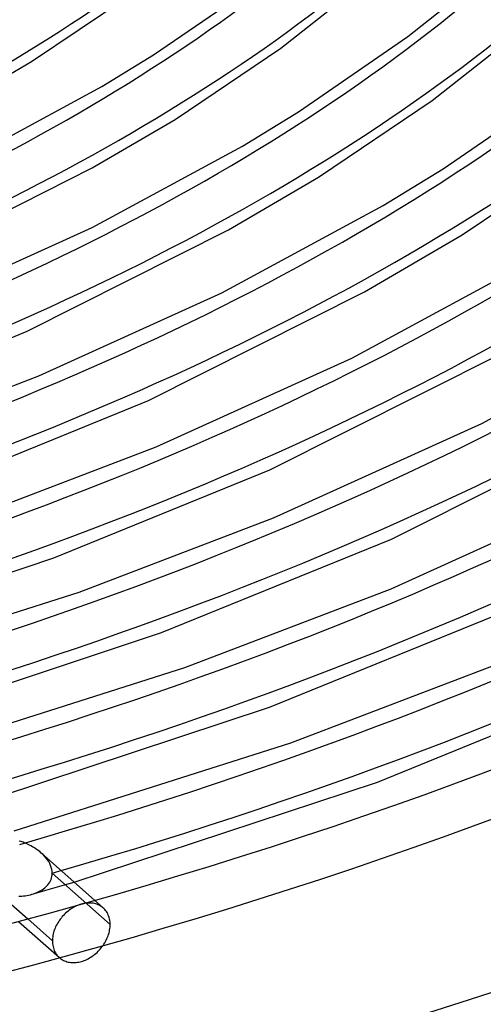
# Model space of a CAD drawing. Header units: millimetres. Extents: x -866 to 866, y -967 to 997.
# Tile 34 of 74: x 261 to 331, y 413 to 562. Entities that reach past the tile are written whole.
import ezdxf

# ---------------------------------------------------------------- set-up
doc = ezdxf.new("R2010")
doc.units = ezdxf.units.MM
doc.layers.add('HIDDEN', color=7, linetype='Continuous')
doc.layers.add('THICK', color=7, linetype='Continuous')

msp = doc.modelspace()

# ---------------------------------------------------------------- linework, layer by layer
at = {"layer": 'HIDDEN'}
for p, q in [((264.95, 435.37), (264.68, 435.61)), ((265.19, 435.12), (264.95, 435.37)), ((265.41, 434.86), (265.19, 435.12)), ((265.62, 434.59), (265.41, 434.86)), ((265.8, 434.31), (265.62, 434.59)), ((265.96, 434.02), (265.8, 434.31)), ((266.09, 433.73), (265.96, 434.02)), ((266.19, 433.44), (266.09, 433.73)), ((266.26, 433.15), (266.19, 433.44)), ((266.31, 432.86), (266.26, 433.15)), ((266.32, 432.57), (266.31, 432.86)), ((265.95, 431.2), (266.06, 431.41)), ((266.06, 431.41), (266.15, 431.62)), ((266.15, 431.62), (266.22, 431.85)), ((266.22, 431.85), (266.28, 432.08)), ((266.28, 432.08), (266.31, 432.32)), ((266.31, 432.32), (266.32, 432.57)), ((275.08, 424.8), (266.32, 432.57)), ((264.34, 429.69), (265.39, 429.99)), ((264.43, 429.83), (264.63, 429.95)), ((264.63, 429.95), (264.83, 430.07)), ((264.83, 430.07), (265.02, 430.2)), ((265.02, 430.2), (265.2, 430.34)), ((265.2, 430.34), (265.38, 430.49)), ((265.38, 430.49), (265.54, 430.66)), ((265.39, 429.99), (266.44, 430.29)), ((265.54, 430.66), (265.69, 430.83)), ((265.69, 430.83), (265.83, 431.01)), ((265.83, 431.01), (265.95, 431.2)), ((266.44, 430.29), (267.5, 430.6)), ((267.5, 430.6), (268.56, 430.91)), ((268.56, 430.91), (269.63, 431.23)), ((261.29, 429.09), (261.51, 429.1)), ((261.51, 429.1), (261.74, 429.12)), ((261.74, 429.12), (261.99, 429.14)), ((261.99, 429.14), (262.25, 429.17)), ((262.25, 429.17), (262.51, 429.21)), ((262.51, 429.21), (262.77, 429.26)), ((262.77, 429.26), (263.03, 429.32)), ((263.03, 429.32), (263.28, 429.38)), ((263.28, 429.38), (263.52, 429.45)), ((263.3, 429.39), (264.34, 429.69)), ((263.52, 429.45), (263.76, 429.54)), ((263.76, 429.54), (263.99, 429.63)), ((263.99, 429.63), (264.21, 429.73)), ((264.21, 429.73), (264.43, 429.83)), ((272.74, 428.47), (274.05, 427.31)), ((268.91, 426.98), (268.72, 426.84)), ((269.1, 427.12), (268.91, 426.98)), ((269.3, 427.25), (269.1, 427.12)), ((269.5, 427.37), (269.3, 427.25)), ((269.7, 427.48), (269.5, 427.37)), ((269.91, 427.58), (269.7, 427.48)), ((270.11, 427.67), (269.91, 427.58)), ((270.31, 427.75), (270.11, 427.67)), ((270.52, 427.83), (270.31, 427.75)), ((270.72, 427.89), (270.52, 427.83)), ((270.92, 427.94), (270.72, 427.89)), ((271.12, 427.98), (270.92, 427.94)), ((271.32, 428.02), (271.12, 427.98)), ((271.53, 428.04), (271.32, 428.02)), ((271.73, 428.06), (271.53, 428.04)), ((271.93, 428.06), (271.73, 428.06)), ((272.13, 428.06), (271.93, 428.06)), ((272.33, 428.04), (272.13, 428.06)), ((272.52, 428.02), (272.33, 428.04)), ((272.71, 427.98), (272.52, 428.02)), ((272.9, 427.93), (272.71, 427.98)), ((273.08, 427.88), (272.9, 427.93)), ((273.25, 427.81), (273.08, 427.88)), ((273.41, 427.73), (273.25, 427.81)), ((273.57, 427.65), (273.41, 427.73)), ((273.72, 427.56), (273.57, 427.65)), ((273.86, 427.46), (273.72, 427.56)), ((274, 427.35), (273.86, 427.46)), ((274.14, 427.22), (274, 427.35)), ((274.27, 427.08), (274.14, 427.22)), ((274.4, 426.93), (274.27, 427.08)), ((274.51, 426.78), (274.4, 426.93)), ((262.63, 425.66), (266.37, 422.35)), ((267.44, 425.48), (267.31, 425.29)), ((267.57, 425.66), (267.44, 425.48)), ((267.71, 425.84), (267.57, 425.66)), ((267.86, 426.02), (267.71, 425.84)), ((268.02, 426.19), (267.86, 426.02)), ((268.18, 426.36), (268.02, 426.19)), ((268.36, 426.53), (268.18, 426.36)), ((268.53, 426.69), (268.36, 426.53)), ((268.72, 426.84), (268.53, 426.69)), ((274.62, 426.61), (274.51, 426.78)), ((274.72, 426.43), (274.62, 426.61)), ((274.8, 426.24), (274.72, 426.43)), ((274.88, 426.05), (274.8, 426.24)), ((274.94, 425.85), (274.88, 426.05)), ((274.99, 425.65), (274.94, 425.85)), ((275.03, 425.44), (274.99, 425.65)), ((275.06, 425.23), (275.03, 425.44)), ((261.25, 425.29), (267.41, 419.83)), ((266.68, 424.04), (266.6, 423.82)), ((266.76, 424.25), (266.68, 424.04)), ((266.85, 424.47), (266.76, 424.25)), ((266.95, 424.68), (266.85, 424.47)), ((267.06, 424.88), (266.95, 424.68)), ((267.18, 425.09), (267.06, 424.88)), ((267.31, 425.29), (267.18, 425.09)), ((274.96, 423.76), (275, 423.97)), ((275, 423.97), (275.04, 424.19)), ((275.04, 424.19), (275.06, 424.39)), ((275.07, 425.01), (275.06, 425.23)), ((275.06, 424.39), (275.07, 424.6)), ((275.08, 424.8), (275.07, 425.01)), ((275.07, 424.6), (275.08, 424.8)), ((266.39, 422.75), (266.37, 422.55)), ((266.37, 422.55), (266.37, 422.35)), ((266.41, 422.96), (266.39, 422.75)), ((266.44, 423.17), (266.41, 422.96)), ((266.49, 423.39), (266.44, 423.17)), ((266.54, 423.6), (266.49, 423.39)), ((266.6, 423.82), (266.54, 423.6)), ((274.39, 422.26), (274.5, 422.46)), ((274.5, 422.46), (274.6, 422.68)), ((274.6, 422.68), (274.69, 422.89)), ((274.69, 422.89), (274.77, 423.11)), ((274.77, 423.11), (274.84, 423.32)), ((274.84, 423.32), (274.91, 423.54)), ((274.91, 423.54), (274.96, 423.76)), ((266.37, 422.35), (266.37, 422.13)), ((266.37, 422.13), (266.39, 421.92)), ((266.39, 421.92), (266.42, 421.71)), ((266.42, 421.71), (266.46, 421.5)), ((266.46, 421.5), (266.51, 421.29)), ((266.51, 421.29), (266.57, 421.09)), ((266.57, 421.09), (266.65, 420.9)), ((273.44, 420.94), (273.59, 421.11)), ((273.59, 421.11), (273.74, 421.29)), ((273.74, 421.29), (273.88, 421.47)), ((273.88, 421.47), (274.02, 421.66)), ((274.02, 421.66), (274.15, 421.85)), ((274.15, 421.85), (274.27, 422.05)), ((274.27, 422.05), (274.39, 422.26)), ((266.65, 420.9), (266.73, 420.71)), ((266.73, 420.71), (266.83, 420.53)), ((266.83, 420.53), (266.94, 420.36)), ((266.94, 420.36), (267.05, 420.2)), ((267.05, 420.2), (267.18, 420.05)), ((267.18, 420.05), (267.32, 419.91)), ((267.32, 419.91), (267.46, 419.79)), ((267.46, 419.79), (267.59, 419.68)), ((267.59, 419.68), (267.74, 419.58)), ((267.74, 419.58), (267.89, 419.48)), ((267.89, 419.48), (268.05, 419.4)), ((271.36, 419.45), (271.56, 419.54)), ((271.56, 419.54), (271.76, 419.65)), ((271.76, 419.65), (271.97, 419.76)), ((271.97, 419.76), (272.17, 419.88)), ((272.17, 419.88), (272.36, 420.01)), ((272.36, 420.01), (272.56, 420.15)), ((272.56, 420.15), (272.74, 420.29)), ((272.74, 420.29), (272.93, 420.44)), ((272.93, 420.44), (273.1, 420.6)), ((273.1, 420.6), (273.28, 420.77)), ((273.28, 420.77), (273.44, 420.94)), ((268.05, 419.4), (268.21, 419.32)), ((268.21, 419.32), (268.38, 419.26)), ((268.38, 419.26), (268.56, 419.2)), ((268.56, 419.2), (268.75, 419.15)), ((268.75, 419.15), (268.94, 419.11)), ((268.94, 419.11), (269.13, 419.09)), ((269.13, 419.09), (269.33, 419.07)), ((269.33, 419.07), (269.53, 419.06)), ((269.53, 419.06), (269.74, 419.07)), ((269.74, 419.07), (269.94, 419.08)), ((269.94, 419.08), (270.14, 419.11)), ((270.14, 419.11), (270.35, 419.14)), ((270.35, 419.14), (270.55, 419.18)), ((270.55, 419.18), (270.75, 419.24)), ((270.75, 419.24), (270.95, 419.3)), ((270.95, 419.3), (271.15, 419.37)), ((271.15, 419.37), (271.36, 419.45))]:
    msp.add_line(p, q, dxfattribs=at)
for centre, major_axis, start_param, end_param in [((0, 663.81), (-556.5, 0), 0, 2.617994), ((0, 663.8), (-328.91, 0), 2.099125, 2.617994), ((0, 663.8), (-356.74, 0), 2.09794, 2.617994), ((0, 663.8), (-384.56, 0), 2.096925, 2.617994), ((0, 663.8), (-412.38, 0), 2.096048, 2.617994), ((0, 663.8), (-440.21, 0), 2.095282, 2.617994), ((0, 663.8), (-468.04, 0), 2.094606, 2.617994), ((0, 663.8), (-495.86, 0), 2.094007, 2.617994), ((0, 663.8), (-523.68, 0), 2.093471, 2.617994), ((0, 663.8), (533.66, 0), -1.0483, -1.045371)]:
    msp.add_ellipse(centre, major_axis=major_axis, ratio=0.5, start_param=start_param, end_param=end_param, dxfattribs=at)
at = {"layer": 'THICK'}
for p, q in [((320.04, 558.94), (334.09, 570.18)), ((300.86, 557.2), (316.53, 569.6)), ((281.63, 556.19), (296.97, 566.71)), ((263.23, 555.18), (277.99, 565.13)), ((323.73, 549.28), (340.63, 562.64)), ((303.5, 547.59), (320.04, 558.94)), ((284.89, 546.45), (300.86, 557.2)), ((251.83, 548.5), (263.23, 555.18)), ((273.81, 551.4), (281.63, 556.19)), ((252.76, 539.98), (273.81, 551.4)), ((325.37, 538.99), (343.11, 551.16)), ((306.56, 537.72), (323.73, 549.28)), ((295.06, 542.42), (303.5, 547.59)), ((272.39, 539.13), (284.89, 546.45)), ((272.36, 530.11), (295.06, 542.42)), ((328.22, 528.99), (346.6, 541.36)), ((244.23, 524.93), (272.39, 539.13)), ((316.32, 533.44), (325.37, 538.99)), ((292.95, 529.76), (306.56, 537.72)), ((291.97, 520.23), (316.32, 533.44)), ((246.56, 518.4), (272.36, 530.11)), ((262.56, 514.46), (292.95, 529.76)), ((313.51, 520.39), (328.22, 528.99)), ((311.57, 510.36), (337.57, 524.46)), ((264.3, 507.68), (291.97, 520.23)), ((280.88, 503.99), (313.51, 520.39)), ((331.18, 500.49), (358.82, 515.48)), ((234.01, 502.76), (262.56, 514.46)), ((282.03, 496.96), (311.57, 510.36)), ((299.21, 493.52), (334.07, 511.02)), ((238.37, 497.78), (264.3, 507.68)), ((250.29, 491.47), (280.88, 503.99)), ((317.54, 483.05), (354.64, 501.65)), ((299.77, 486.24), (331.18, 500.49)), ((254.38, 486.4), (282.03, 496.96)), ((266.57, 480.19), (299.21, 493.52)), ((317.51, 475.52), (350.78, 490.62)), ((270.38, 475.02), (299.77, 486.24)), ((282.85, 468.91), (317.54, 483.05)), ((228.64, 467.6), (266.57, 480.19)), ((233.27, 463.24), (270.38, 475.02)), ((286.38, 463.64), (317.51, 475.52)), ((299.14, 457.63), (335.87, 472.59)), ((242.3, 455.47), (282.85, 468.91)), ((302.38, 452.26), (335.24, 464.8)), ((246.93, 451.11), (286.38, 463.64)), ((315.43, 446.34), (354.2, 462.12)), ((255.97, 443.35), (299.14, 457.63)), ((260.59, 438.99), (302.38, 452.26)), ((269.63, 431.23), (315.43, 446.34)), ((261.64, 437.34), (261.35, 437.43)), ((261.93, 437.23), (261.64, 437.34)), ((262.22, 437.11), (261.93, 437.23)), ((262.51, 436.99), (262.22, 437.11)), ((262.8, 436.85), (262.51, 436.99)), ((263.09, 436.7), (262.8, 436.85)), ((263.38, 436.55), (263.09, 436.7)), ((263.65, 436.38), (263.38, 436.55)), ((263.93, 436.2), (263.65, 436.38)), ((264.19, 436.01), (263.93, 436.2)), ((264.44, 435.82), (264.19, 436.01)), ((264.68, 435.61), (264.44, 435.82)), ((264.7, 435.6), (272.74, 428.47)), ((257.61, 430.11), (262.63, 425.66))]:
    msp.add_line(p, q, dxfattribs=at)
for centre, major_axis, start_param, end_param in [((0, 668.14), (606.5, 0), -3.141592, -0.523599), ((0, 668.14), (-551.5, 0), 0, 2.617994), ((0, 663.81), (-606.5, 0), 0, 2.617994), ((0, 663.8), (311.06, 0), -1.036569, -0.523599), ((0, 663.8), (338.89, 0), -1.038302, -0.523599), ((0, 663.8), (366.71, 0), -1.039772, -0.523599), ((0, 663.8), (394.54, 0), -1.041034, -0.523599), ((0, 663.8), (422.37, 0), -1.04213, -0.523599), ((0, 663.8), (450.19, 0), -1.043091, -0.523599), ((0, 663.8), (478.01, 0), -1.043939, -0.523599), ((0, 663.8), (505.84, 0), -1.044695, -0.523599), ((0, 663.8), (533.66, 0), -1.045371, -0.523599)]:
    msp.add_ellipse(centre, major_axis=major_axis, ratio=0.5, start_param=start_param, end_param=end_param, dxfattribs=at)

doc.saveas('drawing.dxf')
